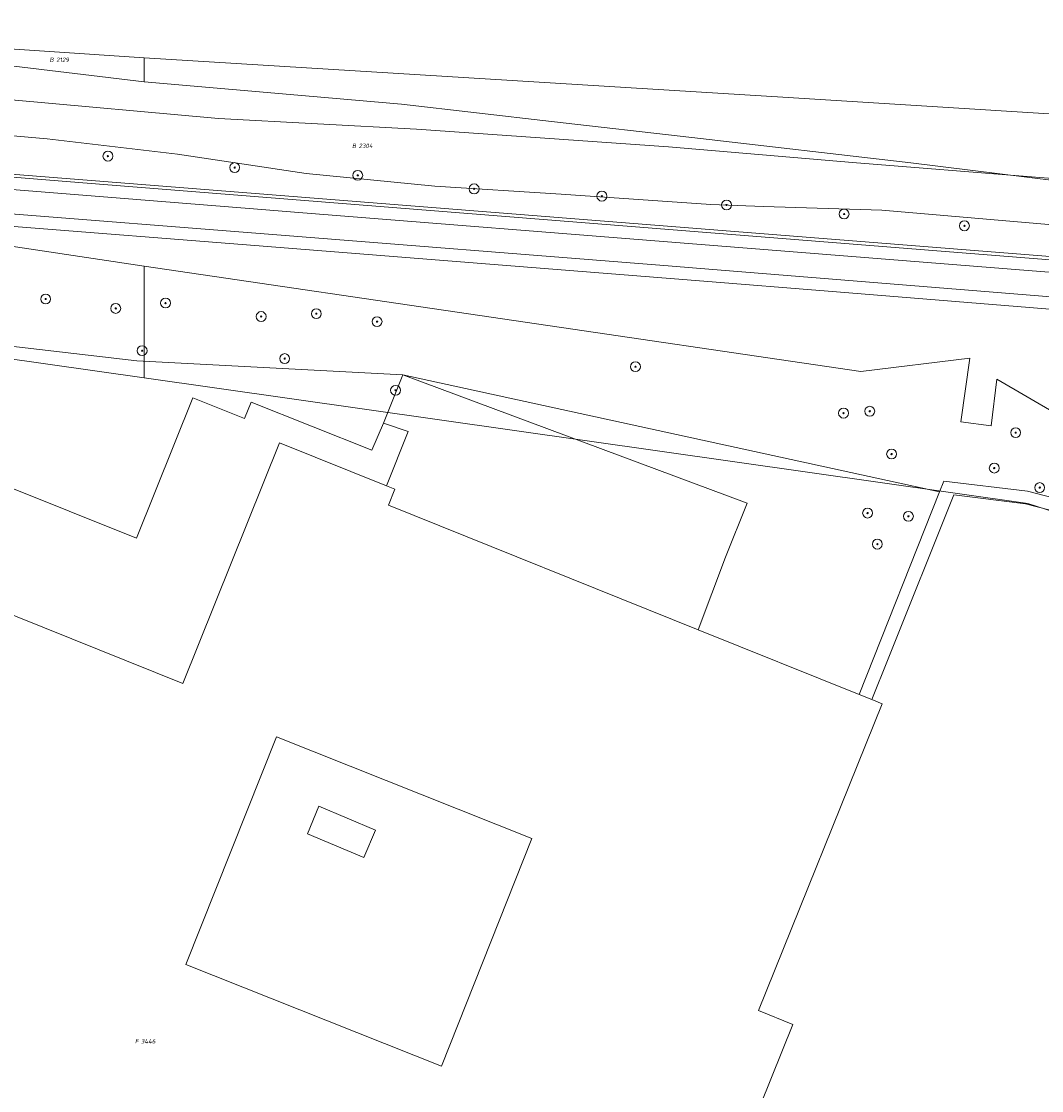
# Model space of a CAD drawing. Header units: metres. Extents: x 207466 to 209466, y 475780 to 477780.
# Tile 70 of 189: x 208390 to 208473, y 476332 to 476419. Entities that reach past the tile are written whole.
import ezdxf
from ezdxf.enums import TextEntityAlignment as Align

# ---------------------------------------------------------------- set-up
doc = ezdxf.new("R2010")
doc.units = ezdxf.units.M
doc.layers.get('0').update_dxf_attribs({"color": 253, "linetype": 'CONTINUOUS'})
for name, color, linetype, lineweight, true_color in [('B-OG-WA-SLOOT_WATER-A', 7, 'CONTINUOUS', 0, 0x478c9a), ('B-RO-GR-BOOM-S', 7, 'CONTINUOUS', 0, 0x6d8a47), ('B-RO-GR-GRAS-GV', 7, 'CONTINUOUS', 0, 0x6d8a47), ('B-RO-GR-GROENVOORZIENING-GV', 7, 'CONTINUOUS', 0, 0x6d8a47), ('B-RO-OG-BEBOUWING-GV', 7, 'CONTINUOUS', 0, 0xa50000), ('B-RO-OG-WATER_SLOOT-GV', 7, 'CONTINUOUS', 0, 0x478c9a)]:
    doc.layers.add(name, color=color, linetype=linetype, lineweight=lineweight, true_color=true_color)
for name, color, linetype, lineweight in [('B-RO-OG-TERREIN_CULTUURSCHEIDING-GV', 253, 'CONTINUOUS', 0), ('B-RO-OG-TERREIN_ERF-GV', 253, 'CONTINUOUS', 0), ('B-RO-VH-VERHARDING_BETON-GV', 253, 'CONTINUOUS', 0), ('B-WE-KG-GRENS_PERCEEL-GV', 150, 'CONTINUOUS', 18), ('B-WE-KG-GRENS_PERCEEL-S', 150, 'CONTINUOUS', 25)]:
    doc.layers.add(name, color=color, linetype=linetype, lineweight=lineweight)
doc.styles.add('NLCS-ISO', font='NLCS-ISO.ttf')

# ---------------------------------------------------------------- blocks, each defined once
blk = doc.blocks.new('SGR-BOOM_01-SO1')
at = {"linetype": 'Continuous'}
h = blk.add_hatch(color=0, dxfattribs=at)
edge = h.paths.add_edge_path()
edge.add_arc((0, 0), 0.25, 0, 360)
at = {"color": 0, "linetype": 'ByBlock', "lineweight": -2}
for radius in [2, 0.25]:
    blk.add_circle((0, 0), radius, dxfattribs=at)
blk = doc.blocks.new('SKG-PERCEELNUMMER-SO')
at = {"style": 'NLCS-ISO', "oblique": 10, "flags": 1}
blk.add_attdef('GEMEENTECODE', text='', height=1.8, dxfattribs=at).set_placement((0, 2.55), align=Align.MIDDLE_CENTER)
at = {"style": 'NLCS-ISO', "oblique": 10}
blk.add_attdef('SECTIE', text='', height=1.8, dxfattribs=at).set_placement((-0.5, 0), align=Align.MIDDLE_RIGHT)
blk.add_attdef('PERCEELNUMMER', text='', height=1.8, dxfattribs=at).set_placement((0.5, 0), align=Align.MIDDLE_LEFT)

msp = doc.modelspace()

# ---------------------------------------------------------------- linework, layer by layer
at = {"layer": 'B-OG-WA-SLOOT_WATER-A', "flags": 128}
msp.add_lwpolyline([(208305.089, 476424.368), (208311.371, 476422.568), (208313.104, 476421.479), (208315.511, 476420.963), (208318.047, 476420.877), (208320.138, 476421.421), (208323.405, 476421.636), (208325.955, 476420.519), (208328.526, 476417.943), (208343.51, 476416.83), (208359.352, 476414.97), (208389.284, 476412.409), (208406.03, 476410.903), (208422.049, 476410.047), (208442.456, 476408.622), (208457.333, 476407.351), (208472.151, 476406.179), (208486.143, 476405.085)], dxfattribs=at)
at = {"layer": 'B-RO-GR-GRAS-GV', "flags": 128}
for points in [[(208433.752, 476404.796), (208423.539, 476405.436), (208413.113, 476406.459), (208402.694, 476408.02), (208392.154, 476409.266), (208381.378, 476410.202), (208370.162, 476410.723), (208359.35, 476411.122), (208354.372, 476411.732), (208351.409, 476412.539), (208350.026, 476413.092), (208348.784, 476413.78), (208347.056, 476414.899), (208345.72, 476412.841), (208344.888, 476409.742), (208396.395, 476405.593), (208475.35, 476399.317)], [(208536.207, 476391.898), (208539.294, 476390.402), (208548.651, 476385.643), (208549.035, 476385.938), (208549.279, 476386.446), (208539.739, 476391.298), (208539.674, 476391.329), (208538.972, 476391.611), (208534.452, 476393.717), (208533.156, 476394.121), (208532.259, 476394.366), (208531.353, 476394.578), (208530.44, 476394.755), (208529.521, 476394.898), (208528.598, 476395.006), (208504.092, 476397.014), (208475.35, 476399.317), (208396.395, 476405.593), (208344.888, 476409.742), (208344.63, 476408.781)], [(208344.63, 476408.781), (208344.974, 476407.77), (208345.374, 476407.875), (208347.276, 476408.212), (208348.898, 476408.308), (208350.397, 476408.289), (208369.418, 476406.768), (208409.189, 476403.573), (208412.173, 476403.336), (208444.731, 476400.755), (208475.27, 476398.32), (208504.011, 476396.017), (208528.516, 476394.009)], [(208526.261, 476392.289), (208503.898, 476394.061), (208475.053, 476396.362), (208444.697, 476398.807), (208442.41, 476398.988), (208409.038, 476401.627), (208369.349, 476404.775), (208350.21, 476406.3), (208348.642, 476406.348), (208347.472, 476406.252), (208346.621, 476406.097), (208346.471, 476405.691), (208369.268, 476403.778), (208408.959, 476400.63), (208444.617, 476397.81), (208456.051, 476396.889), (208474.973, 476395.365), (208503.819, 476393.064), (208526.182, 476391.292), (208526.749, 476391.074), (208527.227, 476390.698), (208527.574, 476390.198)], [(208474.973, 476395.365), (208456.051, 476396.889), (208444.617, 476397.81), (208408.959, 476400.63), (208369.268, 476403.778), (208346.471, 476405.691), (208346.621, 476406.097), (208346.119, 476406.005), (208344.85, 476405.68), (208342.037, 476398.665), (208341.795, 476398.061)], [(208490.791, 476400.83), (208459.7, 476403.498), (208450.12, 476403.792), (208445.866, 476403.942), (208433.752, 476404.796)], [(208341.795, 476398.061), (208347.977, 476395.599), (208348.64, 476397.226), (208399.411, 476391.303), (208420.929, 476390.171), (208464.386, 476380.71), (208464.73, 476381.575), (208471.506, 476380.761), (208517.215, 476368.899)], [(208347.977, 476395.599), (208349.502, 476394.991), (208350.174, 476396.686), (208399.391, 476376.952), (208403.948, 476388.328), (208408.14, 476386.651), (208408.675, 476387.965), (208418.443, 476384.088), (208419.377, 476386.278), (208420.929, 476390.171), (208399.411, 476391.303), (208348.64, 476397.226), (208347.977, 476395.599)]]:
    msp.add_lwpolyline(points, dxfattribs=at)
at = {"layer": 'B-RO-GR-GROENVOORZIENING-GV', "flags": 128}
msp.add_lwpolyline([(208464.386, 476380.71), (208457.871, 476364.315), (208458.891, 476363.905), (208460.216, 476367.201), (208465.546, 476380.457), (208471.342, 476379.741), (208515.931, 476368.274), (208516.908, 476368.023), (208517.215, 476368.899), (208471.506, 476380.761), (208464.73, 476381.575), (208464.386, 476380.71)], dxfattribs=at)
at = {"layer": 'B-RO-OG-BEBOUWING-GV', "flags": 128}
for points in [[(208458.891, 476363.905), (208457.871, 476364.315), (208444.846, 476369.556), (208419.775, 476379.643), (208420.294, 476380.933), (208419.61, 476381.208), (208410.97, 476384.684), (208403.131, 476365.202), (208385.143, 476372.439), (208387.942, 476379.397), (208352.526, 476393.647), (208333.633, 476346.69), (208359.274, 476336.346), (208360.376, 476339.076), (208367.863, 476336.065), (208384.111, 476329.53), (208384.152, 476329.513), (208440.142, 476306.95), (208452.506, 476337.632), (208449.724, 476338.754), (208459.724, 476363.57), (208458.891, 476363.905)], [(208403.385, 476342.489), (208410.713, 476360.901), (208431.39, 476352.671), (208424.063, 476334.26), (208403.385, 476342.489)], [(208414.153, 476355.272), (208413.226, 476353.058), (208417.798, 476351.142), (208418.725, 476353.355), (208414.153, 476355.272)]]:
    msp.add_lwpolyline(points, dxfattribs=at)
at = {"layer": 'B-RO-OG-TERREIN_CULTUURSCHEIDING-GV', "flags": 128}
for points in [[(208420.929, 476390.171), (208419.377, 476386.278), (208421.363, 476385.596), (208419.61, 476381.208), (208420.294, 476380.933), (208419.775, 476379.643), (208444.846, 476369.556), (208447.053, 476375.414), (208448.807, 476379.804), (208420.929, 476390.171)], [(208464.386, 476380.71), (208420.929, 476390.171), (208448.807, 476379.804), (208447.053, 476375.414), (208444.846, 476369.556), (208457.871, 476364.315), (208464.386, 476380.71)]]:
    msp.add_lwpolyline(points, dxfattribs=at)
at = {"layer": 'B-RO-OG-TERREIN_ERF-GV', "flags": 128}
for points in [[(208385.143, 476372.439), (208403.131, 476365.202), (208410.97, 476384.684), (208419.61, 476381.208), (208421.363, 476385.596), (208419.377, 476386.278), (208418.443, 476384.088), (208408.675, 476387.965), (208408.14, 476386.651), (208403.948, 476388.328), (208399.391, 476376.952), (208350.174, 476396.686)], [(208515.931, 476368.274), (208471.342, 476379.741), (208465.546, 476380.457), (208460.216, 476367.201), (208458.891, 476363.905), (208459.724, 476363.57), (208449.724, 476338.754), (208452.506, 476337.632), (208440.142, 476306.95)], [(208403.385, 476342.489), (208424.063, 476334.26), (208431.39, 476352.671), (208410.713, 476360.901), (208403.385, 476342.489)], [(208414.153, 476355.272), (208418.725, 476353.355), (208417.798, 476351.142), (208413.226, 476353.058), (208414.153, 476355.272)]]:
    msp.add_lwpolyline(points, dxfattribs=at)
at = {"layer": 'B-RO-OG-WATER_SLOOT-GV', "flags": 128}
for points in [[(208343.51, 476416.83), (208343.472, 476415.89), (208344.903, 476415.759), (208346.024, 476415.466), (208347.056, 476414.899), (208348.784, 476413.78), (208350.026, 476413.092), (208351.409, 476412.539), (208354.372, 476411.732), (208359.35, 476411.122), (208370.162, 476410.723), (208381.378, 476410.202), (208392.154, 476409.266), (208402.694, 476408.02), (208413.113, 476406.459), (208423.539, 476405.436), (208433.752, 476404.796), (208445.866, 476403.942), (208450.12, 476403.792), (208459.7, 476403.498), (208490.791, 476400.83)], [(208486.143, 476405.085), (208472.151, 476406.179), (208457.333, 476407.351), (208442.456, 476408.622), (208422.049, 476410.047), (208406.03, 476410.903), (208389.284, 476412.409), (208359.352, 476414.97), (208343.51, 476416.83)]]:
    msp.add_lwpolyline(points, dxfattribs=at)
at = {"layer": 'B-RO-VH-VERHARDING_BETON-GV', "flags": 128}
msp.add_lwpolyline([(208528.516, 476394.009), (208504.011, 476396.017), (208475.27, 476398.32), (208444.731, 476400.755), (208412.173, 476403.336), (208409.189, 476403.573), (208369.418, 476406.768), (208350.397, 476408.289), (208350.21, 476406.3), (208369.349, 476404.775), (208409.038, 476401.627), (208442.41, 476398.988), (208444.697, 476398.807), (208475.053, 476396.362), (208503.898, 476394.061), (208526.261, 476392.289)], dxfattribs=at)
at = {"layer": 'B-WE-KG-GRENS_PERCEEL-GV'}
for points in [[(208400.008, 476415.812), (208452.136, 476412.613), (208518.967, 476408.433), (208553.491, 476406.41), (208548.497, 476409.776), (208537.929, 476414.964), (208527.891, 476417.964), (208486.263, 476421.177), (208429.12, 476425.455), (208352.117, 476432.139), (208346.154, 476431.446), (208341.444, 476430.456), (208333.394, 476431.179), (208332.836, 476423.745), (208364.664, 476418.793), (208372.321, 476417.593), (208382.641, 476416.988)], [(208372.321, 476417.593), (208383.143, 476415.896), (208400.008, 476413.888), (208400.008, 476415.812), (208382.641, 476416.988)], [(208330.618, 476388.056), (208336.653, 476385.248), (208342.66, 476382.311), (208347.893, 476395.373), (208348.64, 476397.226), (208400.008, 476389.928), (208400.01, 476398.975), (208358.524, 476405.2), (208326.066, 476409.913), (208325.894, 476408.243), (208325.778, 476406.568), (208325.718, 476404.89), (208325.714, 476403.211), (208325.787, 476401.028), (208325.913, 476398.848), (208326.093, 476396.671), (208326.307, 476394.836), (208326.567, 476393.006), (208326.874, 476391.184), (208327.104, 476389.691)], [(208557.763, 476344.109), (208571.267, 476344.125), (208586.413, 476343.099), (208598.428, 476342.223), (208592.623, 476345.1), (208571.053, 476356.132), (208558.89, 476361.459), (208542.31, 476367.473), (208533.023, 476370.658), (208511.072, 476377.125), (208493.021, 476381.794), (208473.92, 476386.962), (208469.025, 476389.829), (208468.555, 476386.064), (208466.102, 476386.367), (208466.843, 476391.523), (208458.016, 476390.446), (208400.01, 476398.975), (208400.008, 476389.928), (208471.514, 476379.769), (208519.253, 476364.412), (208508.389, 476337.298), (208515.97, 476338.501), (208534.644, 476341.648)], [(208326.58, 476342.171), (208324.848, 476337.848), (208483.188, 476274.403), (208484.891, 476278.653), (208507.12, 476334.131), (208508.389, 476337.298), (208519.253, 476364.412), (208471.514, 476379.769), (208400.008, 476389.928), (208348.64, 476397.226), (208347.893, 476395.373), (208342.66, 476382.311), (208341.599, 476379.663)]]:
    msp.add_lwpolyline(points, close=True, dxfattribs=at)
for points in [[(208476.246, 476405.563), (208462.063, 476407.328), (208444.337, 476409.367), (208432.987, 476410.673), (208420.829, 476412.063), (208400.008, 476413.888), (208383.143, 476415.896), (208372.321, 476417.593), (208332.618, 476419.918), (208330.128, 476420.064), (208328.291, 476420.172), (208327.676, 476420.208), (208313.636, 476421.031), (208313.179, 476421.058), (208311.085, 476421.181), (208252.097, 476424.641)], [(208518.967, 476408.433), (208452.136, 476412.613), (208400.008, 476415.812), (208400.008, 476413.888), (208420.829, 476412.063), (208432.987, 476410.673), (208444.337, 476409.367), (208462.063, 476407.328), (208476.246, 476405.563)], [(208310.547, 476412.647), (208313.03, 476412.45), (208326.549, 476411.38), (208327.618, 476411.295), (208527.451, 476395.467)], [(208527.451, 476395.467), (208327.618, 476411.295), (208326.549, 476411.38), (208326.362, 476409.911), (208326.067, 476409.926), (208326.066, 476409.913), (208358.524, 476405.2), (208400.01, 476398.975), (208458.016, 476390.446), (208466.843, 476391.523), (208466.102, 476386.367), (208468.555, 476386.064), (208469.025, 476389.829), (208473.92, 476386.962)]]:
    msp.add_lwpolyline(points, dxfattribs=at)

# ---------------------------------------------------------------- block references
at = {"layer": 'B-RO-GR-BOOM-S', "xscale": 0.2, "yscale": 0.2, "zscale": 0.2}
for p in [(208397.076, 476407.867), (208407.333, 476406.942), (208417.295, 476406.312), (208426.712, 476405.219), (208437.052, 476404.631), (208447.141, 476403.916), (208456.655, 476403.186), (208466.394, 476402.234), (208392.033, 476396.31), (208397.707, 476395.549), (208401.736, 476395.983), (208409.477, 476394.892), (208413.944, 476395.122), (208418.857, 476394.481), (208399.843, 476392.131), (208411.38, 476391.49), (208439.769, 476390.835), (208420.353, 476388.926), (208456.607, 476387.08), (208458.731, 476387.231), (208470.543, 476385.5), (208460.496, 476383.768), (208468.807, 476382.632), (208472.486, 476381.054), (208458.554, 476378.994), (208461.861, 476378.73), (208459.348, 476376.481)]:
    msp.add_blockref('SGR-BOOM_01-SO1', p, dxfattribs=at)
at = {"layer": 'B-WE-KG-GRENS_PERCEEL-S', "xscale": 0.2, "yscale": 0.2, "zscale": 0.2}
for p, values in [((208392.791, 476415.661), {'PERCEELNUMMER': '2129', 'SECTIE': 'B'}), ((208417.273, 476408.702), {'PERCEELNUMMER': '2304', 'SECTIE': 'B'}), ((208399.651, 476336.267), {'PERCEELNUMMER': '3446', 'SECTIE': 'F'})]:
    msp.add_blockref('SKG-PERCEELNUMMER-SO', p, dxfattribs=at).add_auto_attribs(values)

doc.saveas('drawing.dxf')
